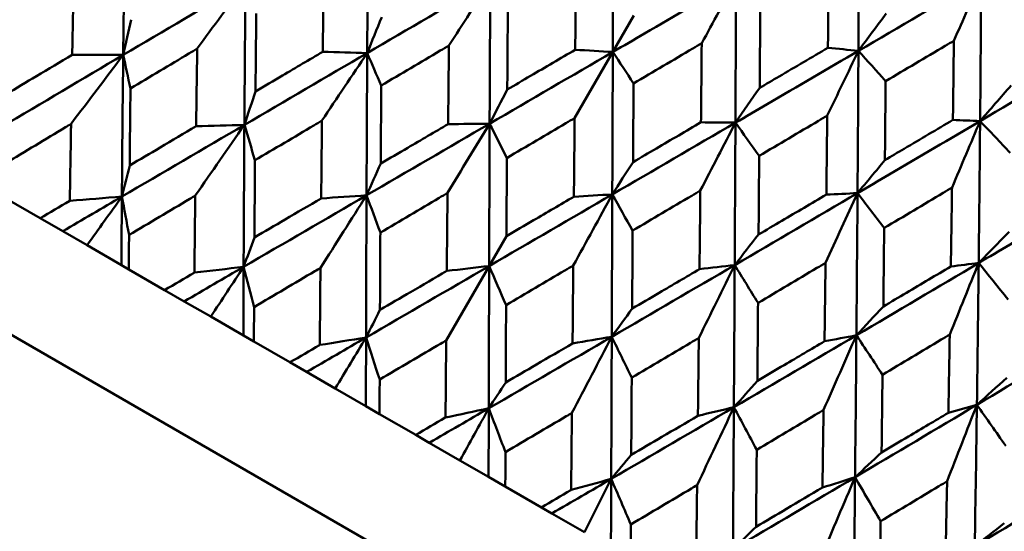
# Model space of a CAD drawing. Header units: millimetres. Extents: x 188 to 1913, y 148 to 2839.
# Tile 196 of 211: x 784.12 to 792.64, y 537.47 to 541.9. Entities that reach past the tile are written whole.
import ezdxf

# ---------------------------------------------------------------- set-up
doc = ezdxf.new("R2010")
doc.units = ezdxf.units.MM
doc.header["$LTSCALE"] = 10
doc.layers.add('Widoczne (ISO)', color=7, linetype='Continuous', lineweight=50)

msp = doc.modelspace()

# ---------------------------------------------------------------- linework, layer by layer
at = {"layer": 'Widoczne (ISO)'}
for p, q in [((802.4749, 528.5267), (771.298, 546.5267)), ((789.4314, 541.9347), (789.2485, 541.6179)), ((788.9179, 541.0451), (789.2485, 541.6179)), ((783.9877, 540.355), (784.2945, 540.1779)), ((784.4897, 540.0652), (784.2945, 540.1779)), ((784.6995, 539.944), (784.4897, 540.0652)), ((788.328, 540.0235), (788.1782, 539.7641)), ((784.9967, 539.7725), (784.6995, 539.944)), ((785.0608, 539.7355), (784.9967, 539.7725)), ((787.8066, 539.1205), (788.1782, 539.7641)), ((785.0608, 539.7355), (785.3707, 539.5566)), ((785.5408, 539.4583), (785.3707, 539.5566)), ((785.7701, 539.326), (785.5408, 539.4583)), ((786.0518, 539.1633), (785.7701, 539.326)), ((786.1431, 539.1106), (786.0518, 539.1633)), ((786.1431, 539.1106), (786.4548, 538.9306)), ((786.5992, 538.8473), (786.4548, 538.9306)), ((786.847, 538.7042), (786.5992, 538.8473)), ((787.1122, 538.5511), (786.847, 538.7042)), ((787.2303, 538.4829), (787.1122, 538.5511)), ((787.2303, 538.4829), (787.5427, 538.3026)), ((787.6607, 538.2344), (787.5427, 538.3026)), ((787.926, 538.0812), (787.6607, 538.2344)), ((788.1737, 537.9382), (787.926, 538.0812)), ((788.3181, 537.8548), (788.1737, 537.9382)), ((788.3181, 537.8548), (788.6299, 537.6749)), ((788.7212, 537.6222), (788.6299, 537.6749)), ((789.0029, 537.4595), (788.7212, 537.6222))]:
    msp.add_line(p, q, dxfattribs=at)
msp.add_circle((805.9027, 570.4637), 50, dxfattribs=at)
for points in [[(785.0281, 542.8181), (785.0222, 542.4097), (785.017, 542.0009), (785.0124, 541.5919)], [(787.1315, 542.8401), (787.1285, 542.4298), (787.1258, 542.0192), (787.1234, 541.6084)], [(791.3795, 542.8598), (791.3777, 542.4489), (791.3757, 542.0382), (791.3734, 541.6276)], [(786.0706, 542.2163), (785.7175, 542.0083), (785.3647, 541.8001), (785.0124, 541.5919)], [(785.6526, 541.647), (785.7921, 541.8373), (785.9314, 542.0271), (786.0706, 542.2163)], [(786.0706, 542.2163), (786.0668, 541.8067), (786.0635, 541.3967), (786.0607, 540.9866)], [(788.1879, 542.2302), (787.833, 542.0231), (787.4781, 541.8158), (787.1234, 541.6084)], [(787.8303, 541.673), (787.9497, 541.8593), (788.069, 542.045), (788.1879, 542.2302)], [(788.1879, 542.2302), (788.186, 541.8193), (788.1842, 541.4082), (788.1825, 540.9969)], [(790.0174, 541.6932), (790.1167, 541.8756), (790.2157, 542.0575), (790.3145, 542.239)], [(792.4357, 542.25), (792.0818, 542.0424), (791.7277, 541.8349), (791.3734, 541.6276)], [(792.199, 541.715), (792.2782, 541.8937), (792.3571, 542.0721), (792.4357, 542.25)], [(792.4357, 542.25), (792.4329, 541.8397), (792.4297, 541.4296), (792.426, 541.0199)], [(785.0824, 541.8973), (785.059, 541.7954), (785.0357, 541.6936), (785.0124, 541.5919)], [(787.2494, 541.9195), (787.2073, 541.8157), (787.1653, 541.712), (787.1234, 541.6084)], [(791.6138, 541.9504), (791.5336, 541.8426), (791.4534, 541.735), (791.3734, 541.6276)], [(787.1234, 541.6084), (786.9953, 541.612), (786.8671, 541.6156), (786.7389, 541.6193)], [(789.2485, 541.6179), (789.1401, 541.6242), (789.0317, 541.6306), (788.9232, 541.6369)], [(791.1033, 541.0662), (791.1937, 541.2538), (791.2837, 541.4409), (791.3734, 541.6276)], [(791.3734, 541.6276), (791.2854, 541.6363), (791.1974, 541.6449), (791.1093, 541.6536)], [(791.3734, 541.6276), (791.4518, 541.5402), (791.5303, 541.4527), (791.6087, 541.3653)], [(793.4836, 541.645), (793.1315, 541.4364), (792.7789, 541.228), (792.426, 541.0199)], [(785.0124, 541.5919), (784.6605, 541.3838), (784.309, 541.1756), (783.9581, 540.9673)], [(784.5611, 540.9943), (784.7117, 541.1941), (784.8622, 541.3933), (785.0124, 541.5919)], [(785.0124, 541.5919), (784.8654, 541.5922), (784.7184, 541.5926), (784.5713, 541.593)], [(785.0124, 541.5919), (785.0079, 541.1832), (785.004, 540.7743), (785.0008, 540.3653)], [(785.0124, 541.5919), (785.0333, 541.4953), (785.0542, 541.3987), (785.0752, 541.3021)], [(787.1234, 541.6084), (786.769, 541.4012), (786.4147, 541.1939), (786.0607, 540.9866)], [(786.7321, 541.0237), (786.8628, 541.2192), (786.9932, 541.4141), (787.1234, 541.6084)], [(787.1234, 541.6084), (787.1211, 541.198), (787.119, 540.7873), (787.1174, 540.3766)], [(787.1234, 541.6084), (787.1639, 541.5147), (787.2044, 541.4209), (787.2449, 541.3271)], [(789.2485, 541.6179), (788.8933, 541.4109), (788.5379, 541.2039), (788.1825, 540.9969)], [(789.2485, 541.6179), (789.2469, 541.2068), (789.2453, 540.7955), (789.2438, 540.3842)], [(789.2485, 541.6179), (789.3082, 541.5272), (789.368, 541.4364), (789.4277, 541.3456)], [(788.3353, 541.2926), (788.2843, 541.1939), (788.2334, 541.0953), (788.1825, 540.9969)], [(790.519, 541.3068), (790.449, 541.2062), (790.379, 541.1058), (790.3091, 541.0056)], [(792.6934, 541.3271), (792.6042, 541.2245), (792.5151, 541.1221), (792.426, 541.0199)], [(786.1571, 541.2768), (786.1249, 541.18), (786.0928, 541.0832), (786.0607, 540.9866)], [(792.426, 541.0199), (792.3476, 541.023), (792.2692, 541.0261), (792.1907, 541.0293)], [(786.0607, 540.9866), (785.7071, 540.7795), (785.3538, 540.5724), (785.0008, 540.3653)], [(785.6358, 540.3738), (785.7777, 540.5787), (785.9193, 540.783), (786.0607, 540.9866)], [(786.0607, 540.9866), (785.9217, 540.9824), (785.7826, 540.9782), (785.6434, 540.974)], [(786.0607, 540.9866), (786.058, 540.5769), (786.0557, 540.1671), (786.054, 539.7572)], [(786.0607, 540.9866), (786.0912, 540.8845), (786.1218, 540.7824), (786.1523, 540.6802)], [(788.1825, 540.9969), (787.8275, 540.7901), (787.4724, 540.5833), (787.1174, 540.3766)], [(787.8181, 540.3967), (787.9399, 540.5973), (788.0613, 540.7974), (788.1825, 540.9969)], [(788.1825, 540.9969), (788.063, 540.9956), (787.9433, 540.9943), (787.8237, 540.9929)], [(788.1825, 540.9969), (788.1809, 540.586), (788.1795, 540.175), (788.1782, 539.7641)], [(788.1825, 540.9969), (788.2322, 540.8979), (788.282, 540.7987), (788.3317, 540.6996)], [(790.3091, 541.0056), (789.9543, 540.7984), (789.5991, 540.5913), (789.2438, 540.3842)], [(790.0054, 540.4172), (790.107, 540.6138), (790.2082, 540.8099), (790.3091, 541.0056)], [(790.3091, 541.0056), (790.2098, 541.0066), (790.1105, 541.0077), (790.0111, 541.0088)], [(790.3091, 541.0056), (790.3072, 540.5946), (790.3051, 540.1836), (790.3029, 539.7727)], [(790.3091, 541.0056), (790.3776, 540.9098), (790.4461, 540.8139), (790.5146, 540.7181)], [(792.1829, 540.4429), (792.2643, 540.6356), (792.3453, 540.828), (792.426, 541.0199)], [(792.426, 541.0199), (792.5127, 540.9277), (792.5994, 540.8355), (792.6862, 540.7432)], [(785.0683, 540.6348), (785.0457, 540.5449), (785.0232, 540.455), (785.0008, 540.3653)], [(787.2404, 540.6514), (787.1993, 540.5596), (787.1583, 540.468), (787.1174, 540.3766)], [(789.4234, 540.6643), (789.3634, 540.5708), (789.3036, 540.4775), (789.2438, 540.3842)], [(791.6023, 540.6814), (791.5233, 540.586), (791.4444, 540.4907), (791.3655, 540.3956)], [(785.0008, 540.3653), (784.8304, 540.2652), (784.66, 540.1652), (784.4897, 540.0652)], [(785.0008, 540.3653), (784.8509, 540.3533), (784.7009, 540.3413), (784.5508, 540.3293)], [(784.6995, 539.944), (784.8, 540.0847), (784.9005, 540.2251), (785.0008, 540.3653)], [(785.0008, 540.3653), (784.9993, 540.1677), (784.9979, 539.9701), (784.9967, 539.7725)], [(785.0008, 540.3653), (785.0215, 540.2548), (785.0422, 540.1442), (785.063, 540.0336)], [(787.1174, 540.3766), (786.7628, 540.17), (786.4083, 539.9636), (786.054, 539.7572)], [(786.7191, 539.7484), (786.8521, 539.9583), (786.9849, 540.1678), (787.1174, 540.3766)], [(787.1174, 540.3766), (786.9867, 540.3676), (786.8559, 540.3586), (786.725, 540.3496)], [(787.1174, 540.3766), (787.1157, 539.9663), (787.1144, 539.5559), (787.1134, 539.1455)], [(787.1174, 540.3766), (787.1572, 540.2691), (787.1971, 540.1615), (787.237, 540.054)], [(789.2438, 540.3842), (788.8887, 540.1774), (788.5335, 539.9707), (788.1782, 539.7641)], [(788.9062, 539.7685), (789.019, 539.9743), (789.1316, 540.1795), (789.2438, 540.3842)], [(789.2438, 540.3842), (789.1331, 540.3777), (789.0224, 540.3713), (788.9117, 540.3648)], [(789.2438, 540.3842), (789.2422, 539.9733), (789.2406, 539.5624), (789.2391, 539.1516)], [(789.2438, 540.3842), (789.3024, 540.28), (789.361, 540.1757), (789.4197, 540.0715)], [(791.3655, 540.3956), (791.0117, 540.1878), (790.6575, 539.9802), (790.3029, 539.7727)], [(791.0887, 539.7918), (791.1813, 539.9935), (791.2736, 540.1948), (791.3655, 540.3956)], [(791.3655, 540.3956), (791.2756, 540.3913), (791.1857, 540.3869), (791.0958, 540.3826)], [(791.3655, 540.3956), (791.3626, 539.9853), (791.3593, 539.575), (791.3558, 539.1649)], [(791.3655, 540.3956), (791.4424, 540.295), (791.5194, 540.1943), (791.5963, 540.0936)], [(786.1478, 540.0116), (786.1165, 539.9267), (786.0852, 539.8419), (786.054, 539.7572)], [(790.5094, 540.0374), (790.4405, 539.949), (790.3716, 539.8608), (790.3029, 539.7727)], [(792.677, 540.0609), (792.5891, 539.9706), (792.5013, 539.8805), (792.4136, 539.7906)], [(786.054, 539.7572), (785.8829, 539.6576), (785.7118, 539.5579), (785.5408, 539.4583)], [(786.054, 539.7572), (785.9121, 539.7406), (785.7702, 539.7239), (785.6281, 539.7073)], [(785.7701, 539.326), (785.8648, 539.47), (785.9595, 539.6137), (786.054, 539.7572)], [(786.054, 539.7572), (786.0531, 539.5592), (786.0524, 539.3613), (786.0518, 539.1633)], [(786.054, 539.7572), (786.0841, 539.6413), (786.1143, 539.5253), (786.1445, 539.4092)], [(788.1782, 539.7641), (787.8233, 539.5577), (787.4684, 539.3515), (787.1134, 539.1455)], [(788.1782, 539.7641), (788.0562, 539.7501), (787.9341, 539.736), (787.812, 539.722)], [(788.1782, 539.7641), (788.177, 539.3535), (788.1759, 538.943), (788.175, 538.5327)], [(788.1782, 539.7641), (788.2271, 539.6514), (788.276, 539.5386), (788.3249, 539.4258)], [(790.3029, 539.7727), (789.9486, 539.5655), (789.594, 539.3584), (789.2391, 539.1516)], [(789.9921, 539.1415), (790.0961, 539.3524), (790.1997, 539.5628), (790.3029, 539.7727)], [(790.3029, 539.7727), (790.2015, 539.7609), (790.1, 539.7491), (789.9985, 539.7373)], [(790.3029, 539.7727), (790.3007, 539.3622), (790.2983, 538.9518), (790.2957, 538.5415)], [(790.3029, 539.7727), (790.3701, 539.6636), (790.4373, 539.5544), (790.5046, 539.4451)], [(792.4136, 539.7906), (792.0615, 539.5817), (791.7089, 539.3732), (791.3558, 539.1649)], [(792.1634, 539.1713), (792.2472, 539.3781), (792.3306, 539.5846), (792.4136, 539.7906)], [(792.4136, 539.7906), (792.3333, 539.7806), (792.2531, 539.7707), (792.1728, 539.7607)], [(792.4136, 539.7906), (792.4089, 539.3812), (792.4038, 538.972), (792.3982, 538.563)], [(792.4136, 539.7906), (792.4985, 539.6853), (792.5835, 539.5799), (792.6684, 539.4746)], [(791.5889, 539.4141), (791.5111, 539.3309), (791.4334, 539.2478), (791.3558, 539.1649)], [(787.2337, 539.3846), (787.1936, 539.3048), (787.1535, 539.2251), (787.1134, 539.1455)], [(789.4155, 539.3955), (789.3567, 539.3141), (789.2978, 539.2328), (789.2391, 539.1516)], [(789.2391, 539.1516), (788.8846, 538.945), (788.5298, 538.7387), (788.175, 538.5327)], [(788.8942, 538.4926), (789.0095, 538.7128), (789.1245, 538.9325), (789.2391, 539.1516)], [(789.2391, 539.1516), (789.1261, 539.1324), (789.013, 539.1131), (788.8999, 539.0939)], [(789.2391, 539.1516), (789.2375, 538.7412), (789.236, 538.331), (789.2344, 537.921)], [(789.2391, 539.1516), (789.2966, 539.0339), (789.3543, 538.9161), (789.4119, 538.7983)], [(791.3558, 539.1649), (791.0029, 538.9568), (790.6495, 538.749), (790.2957, 538.5415)], [(791.0717, 538.5183), (791.1668, 538.7343), (791.2615, 538.9498), (791.3558, 539.1649)], [(791.3558, 539.1649), (791.2639, 539.1476), (791.1719, 539.1302), (791.0799, 539.1129)], [(791.3558, 539.1649), (791.3522, 538.7551), (791.3483, 538.3455), (791.344, 537.9363)], [(791.3558, 539.1649), (791.4311, 539.051), (791.5065, 538.937), (791.582, 538.8231)], [(793.4491, 539.1927), (793.0996, 538.9824), (792.7492, 538.7725), (792.3982, 538.563)], [(787.1134, 539.1455), (786.942, 539.0461), (786.7706, 538.9466), (786.5992, 538.8473)], [(787.1134, 539.1455), (786.98, 539.124), (786.8465, 539.1025), (786.7129, 539.081)], [(786.847, 538.7042), (786.9359, 538.8516), (787.0247, 538.9987), (787.1134, 539.1455)], [(787.1134, 539.1455), (787.113, 538.9474), (787.1126, 538.7492), (787.1122, 538.5511)], [(787.1134, 539.1455), (787.1527, 539.0243), (787.192, 538.903), (787.2313, 538.7817)], [(788.3218, 538.7564), (788.2728, 538.6817), (788.2239, 538.6071), (788.175, 538.5327)], [(790.4988, 538.7701), (790.4311, 538.6938), (790.3634, 538.6176), (790.2957, 538.5415)], [(792.6577, 538.797), (792.5711, 538.7189), (792.4846, 538.6409), (792.3982, 538.563)], [(792.3982, 538.563), (792.0474, 538.3537), (791.696, 538.1448), (791.344, 537.9363)], [(792.1405, 537.9012), (792.2269, 538.1222), (792.3128, 538.3429), (792.3982, 538.563)], [(792.3982, 538.563), (792.316, 538.5401), (792.2339, 538.5171), (792.1516, 538.4942)], [(792.3982, 538.563), (792.3926, 538.1544), (792.3865, 537.7462), (792.3798, 537.3383)], [(792.3982, 538.563), (792.4813, 538.4446), (792.5645, 538.3262), (792.6477, 538.2078)], [(788.175, 538.5327), (788.0036, 538.4332), (787.8322, 538.3337), (787.6607, 538.2344)], [(788.175, 538.5327), (788.0504, 538.506), (787.9257, 538.4794), (787.8009, 538.4528)], [(787.926, 538.0812), (788.0092, 538.232), (788.0921, 538.3824), (788.175, 538.5327)], [(788.175, 538.5327), (788.1745, 538.3345), (788.1741, 538.1363), (788.1737, 537.9382)], [(788.175, 538.5327), (788.223, 538.4064), (788.2712, 538.28), (788.3193, 538.1535)], [(790.2957, 538.5415), (789.9423, 538.3343), (789.5885, 538.1274), (789.2344, 537.921)], [(789.9775, 537.8671), (790.084, 538.0924), (790.1901, 538.3172), (790.2957, 538.5415)], [(790.2957, 538.5415), (790.1921, 538.5169), (790.0884, 538.4923), (789.9846, 538.4677)], [(790.2957, 538.5415), (790.2932, 538.1317), (790.2905, 537.7222), (790.2876, 537.3129)], [(790.2957, 538.5415), (790.3616, 538.419), (790.4276, 538.2964), (790.4935, 538.1738)], [(789.4078, 538.1294), (789.35, 538.0598), (789.2922, 537.9904), (789.2344, 537.921)], [(791.5735, 538.1496), (791.497, 538.0784), (791.4205, 538.0073), (791.344, 537.9363)], [(793.4261, 537.9696), (793.0781, 537.7586), (792.7294, 537.5482), (792.3798, 537.3383)], [(789.2344, 537.921), (789.0634, 537.8213), (788.8923, 537.7217), (788.7212, 537.6222)], [(789.2344, 537.921), (789.1189, 537.8891), (789.0034, 537.8572), (788.8878, 537.8253)], [(789.0029, 537.4595), (789.0803, 537.6136), (789.1574, 537.7674), (789.2344, 537.921)], [(789.2344, 537.921), (789.2337, 537.723), (789.2329, 537.525), (789.2321, 537.3271)], [(789.2344, 537.921), (789.2909, 537.7898), (789.3475, 537.6585), (789.4041, 537.5272)], [(791.344, 537.9363), (790.9924, 537.728), (790.6402, 537.5202), (790.2876, 537.3129)], [(791.0522, 537.2466), (791.1499, 537.477), (791.2472, 537.7069), (791.344, 537.9363)], [(791.344, 537.9363), (791.25, 537.9061), (791.1559, 537.8759), (791.0617, 537.8458)], [(791.344, 537.9363), (791.3398, 537.5275), (791.3352, 537.119), (791.3303, 536.7109)], [(791.344, 537.9363), (791.4179, 537.8092), (791.4917, 537.682), (791.5656, 537.5549)], [(792.6354, 537.5366), (792.5502, 537.4703), (792.465, 537.4042), (792.3798, 537.3383)], [(790.4873, 537.5061), (790.4207, 537.4417), (790.3541, 537.3773), (790.2876, 537.3129)]]:
    msp.add_open_spline(points, degree=3, dxfattribs=at)
for points, knots in [([(789.2535, 542.8516), (789.2522, 542.5463), (789.251, 542.241), (789.2494, 541.8298), (789.2489, 541.7239), (789.2485, 541.6179)], [0.3692784, 0.3692784, 0.3692784, 0.3692784, 0.4608442, 0.4608442, 0.492629, 0.492629, 0.492629, 0.492629]), ([(788.9232, 541.6369), (788.925, 541.8357), (788.9267, 542.0344), (788.9288, 542.2626), (788.929, 542.292), (788.9293, 542.3214)], [0.02053386, 0.02053386, 0.02053386, 0.02053386, 0.08016461, 0.08016461, 0.08898694, 0.08898694, 0.08898694, 0.08898694]), ([(791.1093, 541.6536), (791.1113, 541.8534), (791.1132, 542.0533), (791.1153, 542.2823), (791.1155, 542.3113), (791.1158, 542.3404)], [0.01556037, 0.01556037, 0.01556037, 0.01556037, 0.07555527, 0.07555527, 0.08428623, 0.08428623, 0.08428623, 0.08428623]), ([(784.5713, 541.593), (784.5748, 541.789), (784.5784, 541.985), (784.5827, 542.2086), (784.5833, 542.2363), (784.5838, 542.264)], [0.02983351, 0.02983351, 0.02983351, 0.02983351, 0.0889495, 0.0889495, 0.09731113, 0.09731113, 0.09731113, 0.09731113]), ([(786.7389, 541.6193), (786.7412, 541.8168), (786.7435, 542.0142), (786.7463, 542.2406), (786.7467, 542.2695), (786.747, 542.2985)], [0.02530969, 0.02530969, 0.02530969, 0.02530969, 0.08465152, 0.08465152, 0.09334823, 0.09334823, 0.09334823, 0.09334823]), ([(790.3145, 542.239), (790.0507, 542.0853), (789.7869, 541.9316), (789.4316, 541.7246), (789.3401, 541.6712), (789.2485, 541.6179)], [0.3692784, 0.3692784, 0.3692784, 0.3692784, 0.4608442, 0.4608442, 0.492629, 0.492629, 0.492629, 0.492629]), ([(790.3145, 542.239), (790.3132, 541.9337), (790.3119, 541.6284), (790.3101, 541.2174), (790.3096, 541.1115), (790.3091, 541.0056)], [0.3692784, 0.3692784, 0.3692784, 0.3692784, 0.4608442, 0.4608442, 0.492629, 0.492629, 0.492629, 0.492629]), ([(788.3397, 541.9738), (788.3387, 541.8246), (788.3377, 541.6754), (788.3363, 541.4483), (788.3358, 541.3704), (788.3353, 541.2926)], [0.01681985, 0.01681985, 0.01681985, 0.01681985, 0.06159108, 0.06159108, 0.08495433, 0.08495433, 0.08495433, 0.08495433]), ([(790.5239, 541.9916), (790.5227, 541.8283), (790.5216, 541.6651), (790.52, 541.4368), (790.5195, 541.3718), (790.519, 541.3068)], [0.01259731, 0.01259731, 0.01259731, 0.01259731, 0.06159863, 0.06159863, 0.08110666, 0.08110666, 0.08110666, 0.08110666]), ([(786.1635, 541.9514), (786.1621, 541.8167), (786.1608, 541.682), (786.1587, 541.4571), (786.1579, 541.3669), (786.1571, 541.2768)], [0.02104899, 0.02104899, 0.02104899, 0.02104899, 0.0615671, 0.0615671, 0.08866561, 0.08866561, 0.08866561, 0.08866561]), ([(792.199, 541.715), (792.1741, 541.7002), (792.1492, 541.6854), (791.9524, 541.5688), (791.7806, 541.4671), (791.6087, 541.3653)], [0.06686277, 0.06686277, 0.06686277, 0.06686277, 0.07557848, 0.07557848, 0.13558897, 0.13558897, 0.13558897, 0.13558897]), ([(792.1907, 541.0293), (792.1933, 541.2288), (792.1957, 541.4283), (792.1984, 541.6569), (792.1987, 541.686), (792.199, 541.715)], [0.01556037, 0.01556037, 0.01556037, 0.01556037, 0.07555527, 0.07555527, 0.08428623, 0.08428623, 0.08428623, 0.08428623]), ([(785.6526, 541.647), (785.6288, 541.6328), (785.6051, 541.6186), (785.4125, 541.5037), (785.2438, 541.4029), (785.0752, 541.3021)], [0.0806421, 0.0806421, 0.0806421, 0.0806421, 0.08897282, 0.08897282, 0.14811965, 0.14811965, 0.14811965, 0.14811965]), ([(785.6434, 540.974), (785.646, 541.1706), (785.6486, 541.3671), (785.6518, 541.5914), (785.6522, 541.6192), (785.6526, 541.647)], [0.02983351, 0.02983351, 0.02983351, 0.02983351, 0.0889495, 0.0889495, 0.09731113, 0.09731113, 0.09731113, 0.09731113]), ([(786.1571, 541.2768), (786.2348, 541.3225), (786.3125, 541.3683), (786.5064, 541.4824), (786.6226, 541.5508), (786.7389, 541.6193)], [0.03448054, 0.03448054, 0.03448054, 0.03448054, 0.06157222, 0.06157222, 0.10209717, 0.10209717, 0.10209717, 0.10209717]), ([(787.8303, 541.673), (787.8054, 541.6583), (787.7805, 541.6437), (787.5854, 541.5284), (787.4151, 541.4277), (787.2449, 541.3271)], [0.07597559, 0.07597559, 0.07597559, 0.07597559, 0.08464777, 0.08464777, 0.14401425, 0.14401425, 0.14401425, 0.14401425]), ([(787.8237, 540.9929), (787.8256, 541.1907), (787.8275, 541.3884), (787.8297, 541.6151), (787.83, 541.6441), (787.8303, 541.673)], [0.02530969, 0.02530969, 0.02530969, 0.02530969, 0.08465152, 0.08465152, 0.09334823, 0.09334823, 0.09334823, 0.09334823]), ([(788.3353, 541.2926), (788.4025, 541.3319), (788.4696, 541.3713), (788.6656, 541.486), (788.7944, 541.5615), (788.9232, 541.6369)], [0.03825175, 0.03825175, 0.03825175, 0.03825175, 0.06160817, 0.06160817, 0.10638617, 0.10638617, 0.10638617, 0.10638617]), ([(790.0174, 541.6932), (789.9921, 541.6783), (789.9668, 541.6634), (789.7703, 541.5475), (789.599, 541.4466), (789.4277, 541.3456)], [0.07138254, 0.07138254, 0.07138254, 0.07138254, 0.08018544, 0.08018544, 0.13983561, 0.13983561, 0.13983561, 0.13983561]), ([(790.0111, 541.0088), (790.013, 541.2075), (790.0148, 541.4062), (790.0169, 541.6344), (790.0171, 541.6638), (790.0174, 541.6932)], [0.02053386, 0.02053386, 0.02053386, 0.02053386, 0.08016461, 0.08016461, 0.08898694, 0.08898694, 0.08898694, 0.08898694]), ([(791.3734, 541.6276), (791.1101, 541.4736), (790.8468, 541.3196), (790.492, 541.1124), (790.4006, 541.059), (790.3091, 541.0056)], [0.3692784, 0.3692784, 0.3692784, 0.3692784, 0.4608442, 0.4608442, 0.492629, 0.492629, 0.492629, 0.492629]), ([(790.519, 541.3068), (790.575, 541.3397), (790.6311, 541.3726), (790.8279, 541.4882), (790.9686, 541.5709), (791.1093, 541.6536)], [0.04208868, 0.04208868, 0.04208868, 0.04208868, 0.06158988, 0.06158988, 0.11059803, 0.11059803, 0.11059803, 0.11059803]), ([(791.3734, 541.6276), (791.3717, 541.3226), (791.3698, 541.0177), (791.367, 540.6072), (791.3663, 540.5014), (791.3655, 540.3956)], [0.3692784, 0.3692784, 0.3692784, 0.3692784, 0.4608442, 0.4608442, 0.492629, 0.492629, 0.492629, 0.492629]), ([(783.9994, 541.2519), (784.0868, 541.3041), (784.1743, 541.3563), (784.3649, 541.47), (784.4681, 541.5315), (784.5713, 541.593)], [0.03078053, 0.03078053, 0.03078053, 0.03078053, 0.06149921, 0.06149921, 0.09773041, 0.09773041, 0.09773041, 0.09773041]), ([(791.6087, 541.3653), (791.6073, 541.2022), (791.6057, 541.0391), (791.6036, 540.8112), (791.6029, 540.7463), (791.6023, 540.6814)], [0.01259731, 0.01259731, 0.01259731, 0.01259731, 0.06159863, 0.06159863, 0.08110666, 0.08110666, 0.08110666, 0.08110666]), ([(785.0752, 541.3021), (785.0739, 541.1818), (785.0726, 541.0614), (785.0703, 540.839), (785.0692, 540.7369), (785.0683, 540.6348)], [0.02528165, 0.02528165, 0.02528165, 0.02528165, 0.06150593, 0.06150593, 0.09223152, 0.09223152, 0.09223152, 0.09223152]), ([(787.2449, 541.3271), (787.2439, 541.1921), (787.243, 541.0572), (787.2415, 540.8319), (787.241, 540.7416), (787.2404, 540.6514)], [0.02104899, 0.02104899, 0.02104899, 0.02104899, 0.0615671, 0.0615671, 0.08866561, 0.08866561, 0.08866561, 0.08866561]), ([(789.4277, 541.3456), (789.4267, 541.1964), (789.4258, 541.0472), (789.4244, 540.8201), (789.4239, 540.7422), (789.4234, 540.6643)], [0.01681985, 0.01681985, 0.01681985, 0.01681985, 0.06159108, 0.06159108, 0.08495433, 0.08495433, 0.08495433, 0.08495433]), ([(786.7321, 541.0237), (786.7083, 541.0096), (786.6844, 540.9954), (786.4911, 540.881), (786.3217, 540.7806), (786.1523, 540.6802)], [0.0806421, 0.0806421, 0.0806421, 0.0806421, 0.08897282, 0.08897282, 0.14811965, 0.14811965, 0.14811965, 0.14811965]), ([(786.725, 540.3496), (786.727, 540.5465), (786.7291, 540.7433), (786.7315, 540.968), (786.7318, 540.9959), (786.7321, 541.0237)], [0.02983351, 0.02983351, 0.02983351, 0.02983351, 0.0889495, 0.0889495, 0.09731113, 0.09731113, 0.09731113, 0.09731113]), ([(788.9179, 541.0451), (788.8929, 541.0305), (788.868, 541.0158), (788.6727, 540.9006), (788.5022, 540.8001), (788.3317, 540.6996)], [0.07597559, 0.07597559, 0.07597559, 0.07597559, 0.08464777, 0.08464777, 0.14401425, 0.14401425, 0.14401425, 0.14401425]), ([(788.9117, 540.3648), (788.9135, 540.5626), (788.9153, 540.7604), (788.9173, 540.9872), (788.9176, 541.0161), (788.9179, 541.0451)], [0.02530969, 0.02530969, 0.02530969, 0.02530969, 0.08465152, 0.08465152, 0.09334823, 0.09334823, 0.09334823, 0.09334823]), ([(791.1033, 541.0662), (791.0781, 541.0513), (791.0529, 541.0363), (790.8567, 540.9203), (790.6857, 540.8192), (790.5146, 540.7181)], [0.07138254, 0.07138254, 0.07138254, 0.07138254, 0.08018544, 0.08018544, 0.13983561, 0.13983561, 0.13983561, 0.13983561]), ([(791.0958, 540.3826), (791.0981, 540.581), (791.1003, 540.7795), (791.1027, 541.0074), (791.103, 541.0368), (791.1033, 541.0662)], [0.02053386, 0.02053386, 0.02053386, 0.02053386, 0.08016461, 0.08016461, 0.08898694, 0.08898694, 0.08898694, 0.08898694]), ([(791.6023, 540.6814), (791.6581, 540.7144), (791.714, 540.7474), (791.9102, 540.8633), (792.0505, 540.9463), (792.1907, 541.0293)], [0.04208868, 0.04208868, 0.04208868, 0.04208868, 0.06158988, 0.06158988, 0.11059803, 0.11059803, 0.11059803, 0.11059803]), ([(784.5611, 540.9943), (784.5452, 540.9847), (784.5292, 540.9752), (784.3392, 540.8612), (784.1652, 540.7568), (783.9913, 540.6523)], [0.0853813, 0.0853813, 0.0853813, 0.0853813, 0.09097809, 0.09097809, 0.15214536, 0.15214536, 0.15214536, 0.15214536]), ([(784.5508, 540.3293), (784.5538, 540.5323), (784.5569, 540.7353), (784.5605, 540.9569), (784.5608, 540.9756), (784.5611, 540.9943)], [0.0297954, 0.0297954, 0.0297954, 0.0297954, 0.09092493, 0.09092493, 0.09655955, 0.09655955, 0.09655955, 0.09655955]), ([(785.0683, 540.6348), (785.1562, 540.6867), (785.2441, 540.7386), (785.4358, 540.8517), (785.5396, 540.9129), (785.6434, 540.974)], [0.03078053, 0.03078053, 0.03078053, 0.03078053, 0.06149921, 0.06149921, 0.09773041, 0.09773041, 0.09773041, 0.09773041]), ([(787.2404, 540.6514), (787.3183, 540.697), (787.3962, 540.7426), (787.5906, 540.8564), (787.7072, 540.9247), (787.8237, 540.9929)], [0.03448054, 0.03448054, 0.03448054, 0.03448054, 0.06157222, 0.06157222, 0.10209717, 0.10209717, 0.10209717, 0.10209717]), ([(789.4234, 540.6643), (789.4906, 540.7037), (789.5577, 540.743), (789.7537, 540.8578), (789.8824, 540.9333), (790.0111, 541.0088)], [0.03825175, 0.03825175, 0.03825175, 0.03825175, 0.06160817, 0.06160817, 0.10638617, 0.10638617, 0.10638617, 0.10638617]), ([(792.426, 541.0199), (792.1638, 540.8652), (791.9015, 540.7107), (791.5479, 540.5028), (791.4567, 540.4492), (791.3655, 540.3956)], [0.3692784, 0.3692784, 0.3692784, 0.3692784, 0.4608442, 0.4608442, 0.492629, 0.492629, 0.492629, 0.492629]), ([(792.426, 541.0199), (792.4233, 540.7154), (792.4203, 540.4112), (792.4159, 540.0016), (792.4147, 539.8961), (792.4136, 539.7906)], [0.3692784, 0.3692784, 0.3692784, 0.3692784, 0.4608442, 0.4608442, 0.492629, 0.492629, 0.492629, 0.492629]), ([(788.3317, 540.6996), (788.331, 540.5645), (788.3302, 540.4295), (788.3289, 540.2041), (788.3285, 540.1138), (788.328, 540.0235)], [0.02104899, 0.02104899, 0.02104899, 0.02104899, 0.0615671, 0.0615671, 0.08866561, 0.08866561, 0.08866561, 0.08866561]), ([(790.5146, 540.7181), (790.5135, 540.569), (790.5124, 540.4198), (790.5106, 540.193), (790.51, 540.1152), (790.5094, 540.0374)], [0.01681985, 0.01681985, 0.01681985, 0.01681985, 0.06159108, 0.06159108, 0.08495433, 0.08495433, 0.08495433, 0.08495433]), ([(786.1523, 540.6802), (786.1514, 540.5596), (786.1506, 540.4391), (786.1491, 540.2162), (786.1484, 540.1139), (786.1478, 540.0116)], [0.02528165, 0.02528165, 0.02528165, 0.02528165, 0.06150593, 0.06150593, 0.09223152, 0.09223152, 0.09223152, 0.09223152]), ([(792.1829, 540.4429), (792.1577, 540.4279), (792.1326, 540.413), (791.9372, 540.2965), (791.7668, 540.195), (791.5963, 540.0936)], [0.07138254, 0.07138254, 0.07138254, 0.07138254, 0.08018544, 0.08018544, 0.13983561, 0.13983561, 0.13983561, 0.13983561]), ([(792.1728, 539.7607), (792.1759, 539.9587), (792.1788, 540.1568), (792.182, 540.3843), (792.1825, 540.4136), (792.1829, 540.4429)], [0.02053386, 0.02053386, 0.02053386, 0.02053386, 0.08016461, 0.08016461, 0.08898694, 0.08898694, 0.08898694, 0.08898694]), ([(785.6358, 540.3738), (785.6198, 540.3643), (785.6038, 540.3548), (785.4128, 540.2414), (785.2379, 540.1375), (785.063, 540.0336)], [0.0853813, 0.0853813, 0.0853813, 0.0853813, 0.09097809, 0.09097809, 0.15214536, 0.15214536, 0.15214536, 0.15214536]), ([(785.6281, 539.7073), (785.6304, 539.9108), (785.6327, 540.1142), (785.6354, 540.3363), (785.6356, 540.355), (785.6358, 540.3738)], [0.0297954, 0.0297954, 0.0297954, 0.0297954, 0.09092493, 0.09092493, 0.09655955, 0.09655955, 0.09655955, 0.09655955]), ([(786.1478, 540.0116), (786.2361, 540.0633), (786.3243, 540.1149), (786.5167, 540.2276), (786.6209, 540.2886), (786.725, 540.3496)], [0.03078053, 0.03078053, 0.03078053, 0.03078053, 0.06149921, 0.06149921, 0.09773041, 0.09773041, 0.09773041, 0.09773041]), ([(787.8181, 540.3967), (787.7942, 540.3826), (787.7703, 540.3685), (787.5765, 540.2543), (787.4068, 540.1541), (787.237, 540.054)], [0.0806421, 0.0806421, 0.0806421, 0.0806421, 0.08897282, 0.08897282, 0.14811965, 0.14811965, 0.14811965, 0.14811965]), ([(787.812, 539.722), (787.8137, 539.9191), (787.8155, 540.1161), (787.8176, 540.341), (787.8178, 540.3689), (787.8181, 540.3967)], [0.02983351, 0.02983351, 0.02983351, 0.02983351, 0.0889495, 0.0889495, 0.09731113, 0.09731113, 0.09731113, 0.09731113]), ([(788.328, 540.0235), (788.406, 540.069), (788.4839, 540.1146), (788.6785, 540.2284), (788.7951, 540.2966), (788.9117, 540.3648)], [0.03448054, 0.03448054, 0.03448054, 0.03448054, 0.06157222, 0.06157222, 0.10209717, 0.10209717, 0.10209717, 0.10209717]), ([(790.0054, 540.4172), (789.9805, 540.4025), (789.9557, 540.3878), (789.7605, 540.2726), (789.5901, 540.172), (789.4197, 540.0715)], [0.07597559, 0.07597559, 0.07597559, 0.07597559, 0.08464777, 0.08464777, 0.14401425, 0.14401425, 0.14401425, 0.14401425]), ([(789.9985, 539.7373), (790.0006, 539.9349), (790.0026, 540.1326), (790.0048, 540.3593), (790.0051, 540.3883), (790.0054, 540.4172)], [0.02530969, 0.02530969, 0.02530969, 0.02530969, 0.08465152, 0.08465152, 0.09334823, 0.09334823, 0.09334823, 0.09334823]), ([(790.5094, 540.0374), (790.5764, 540.0768), (790.6434, 540.1162), (790.8389, 540.2313), (790.9674, 540.3069), (791.0958, 540.3826)], [0.03825175, 0.03825175, 0.03825175, 0.03825175, 0.06160817, 0.06160817, 0.10638617, 0.10638617, 0.10638617, 0.10638617]), ([(793.4683, 540.4181), (793.2076, 540.2626), (792.9467, 540.1072), (792.595, 539.8982), (792.5043, 539.8444), (792.4136, 539.7906)], [0.3692784, 0.3692784, 0.3692784, 0.3692784, 0.4608442, 0.4608442, 0.492629, 0.492629, 0.492629, 0.492629]), ([(784.2945, 540.1779), (784.3794, 540.2281), (784.4643, 540.2782), (784.5497, 540.3287), (784.5502, 540.329), (784.5508, 540.3293)], [0, 0, 0, 0, 0.02969567, 0.02969567, 0.02988021, 0.02988021, 0.02988021, 0.02988021]), ([(791.5963, 540.0936), (791.5947, 539.9447), (791.5931, 539.7959), (791.5906, 539.5694), (791.5898, 539.4917), (791.5889, 539.4141)], [0.01681985, 0.01681985, 0.01681985, 0.01681985, 0.06159108, 0.06159108, 0.08495433, 0.08495433, 0.08495433, 0.08495433]), ([(785.063, 540.0336), (785.063, 540.0329), (785.063, 540.0323), (785.0622, 539.933), (785.0615, 539.8342), (785.0608, 539.7355)], [0.02951568, 0.02951568, 0.02951568, 0.02951568, 0.02969929, 0.02969929, 0.05939589, 0.05939589, 0.05939589, 0.05939589]), ([(787.237, 540.054), (787.2364, 539.9333), (787.2357, 539.8125), (787.2347, 539.5894), (787.2342, 539.487), (787.2337, 539.3846)], [0.02528165, 0.02528165, 0.02528165, 0.02528165, 0.06150593, 0.06150593, 0.09223152, 0.09223152, 0.09223152, 0.09223152]), ([(789.4197, 540.0715), (789.4189, 539.9364), (789.418, 539.8014), (789.4167, 539.5761), (789.4161, 539.4858), (789.4155, 539.3955)], [0.02104899, 0.02104899, 0.02104899, 0.02104899, 0.0615671, 0.0615671, 0.08866561, 0.08866561, 0.08866561, 0.08866561]), ([(786.7191, 539.7484), (786.703, 539.7389), (786.687, 539.7294), (786.4954, 539.6164), (786.3199, 539.5128), (786.1445, 539.4092)], [0.0853813, 0.0853813, 0.0853813, 0.0853813, 0.09097809, 0.09097809, 0.15214536, 0.15214536, 0.15214536, 0.15214536]), ([(786.7129, 539.081), (786.7147, 539.2847), (786.7166, 539.4884), (786.7187, 539.7108), (786.7189, 539.7296), (786.7191, 539.7484)], [0.0297954, 0.0297954, 0.0297954, 0.0297954, 0.09092493, 0.09092493, 0.09655955, 0.09655955, 0.09655955, 0.09655955]), ([(788.9062, 539.7685), (788.8823, 539.7544), (788.8584, 539.7403), (788.6646, 539.6261), (788.4948, 539.5259), (788.3249, 539.4258)], [0.0806421, 0.0806421, 0.0806421, 0.0806421, 0.08897282, 0.08897282, 0.14811965, 0.14811965, 0.14811965, 0.14811965]), ([(788.8999, 539.0939), (788.9018, 539.2909), (788.9036, 539.4879), (788.9057, 539.7128), (788.9059, 539.7406), (788.9062, 539.7685)], [0.02983351, 0.02983351, 0.02983351, 0.02983351, 0.0889495, 0.0889495, 0.09731113, 0.09731113, 0.09731113, 0.09731113]), ([(791.0887, 539.7918), (791.0639, 539.7771), (791.0391, 539.7623), (790.8444, 539.6467), (790.6745, 539.5459), (790.5046, 539.4451)], [0.07597559, 0.07597559, 0.07597559, 0.07597559, 0.08464777, 0.08464777, 0.14401425, 0.14401425, 0.14401425, 0.14401425]), ([(791.0799, 539.1129), (791.0826, 539.3102), (791.0851, 539.5076), (791.088, 539.7339), (791.0883, 539.7629), (791.0887, 539.7918)], [0.02530969, 0.02530969, 0.02530969, 0.02530969, 0.08465152, 0.08465152, 0.09334823, 0.09334823, 0.09334823, 0.09334823]), ([(791.5889, 539.4141), (791.6557, 539.4537), (791.7224, 539.4933), (791.9171, 539.6088), (792.045, 539.6847), (792.1728, 539.7607)], [0.03825175, 0.03825175, 0.03825175, 0.03825175, 0.06160817, 0.06160817, 0.10638617, 0.10638617, 0.10638617, 0.10638617]), ([(785.3707, 539.5566), (785.4559, 539.6065), (785.5412, 539.6564), (785.6271, 539.7067), (785.6276, 539.707), (785.6281, 539.7073)], [0, 0, 0, 0, 0.02969567, 0.02969567, 0.02988021, 0.02988021, 0.02988021, 0.02988021]), ([(787.2337, 539.3846), (787.3222, 539.4362), (787.4106, 539.4878), (787.6034, 539.6002), (787.7077, 539.6611), (787.812, 539.722)], [0.03078053, 0.03078053, 0.03078053, 0.03078053, 0.06149921, 0.06149921, 0.09773041, 0.09773041, 0.09773041, 0.09773041]), ([(789.4155, 539.3955), (789.4934, 539.4412), (789.5713, 539.4868), (789.7657, 539.6007), (789.8821, 539.669), (789.9985, 539.7373)], [0.03448054, 0.03448054, 0.03448054, 0.03448054, 0.06157222, 0.06157222, 0.10209717, 0.10209717, 0.10209717, 0.10209717]), ([(786.1445, 539.4092), (786.1445, 539.4086), (786.1445, 539.408), (786.144, 539.3084), (786.1435, 539.2095), (786.1431, 539.1106)], [0.02951568, 0.02951568, 0.02951568, 0.02951568, 0.02969929, 0.02969929, 0.05939589, 0.05939589, 0.05939589, 0.05939589]), ([(788.3249, 539.4258), (788.3244, 539.3051), (788.3238, 539.1843), (788.3228, 538.9612), (788.3223, 538.8588), (788.3218, 538.7564)], [0.02528165, 0.02528165, 0.02528165, 0.02528165, 0.06150593, 0.06150593, 0.09223152, 0.09223152, 0.09223152, 0.09223152]), ([(790.5046, 539.4451), (790.5034, 539.3103), (790.5023, 539.1754), (790.5004, 538.9504), (790.4996, 538.8603), (790.4988, 538.7701)], [0.02104899, 0.02104899, 0.02104899, 0.02104899, 0.0615671, 0.0615671, 0.08866561, 0.08866561, 0.08866561, 0.08866561]), ([(792.1634, 539.1713), (792.1387, 539.1565), (792.114, 539.1417), (791.9203, 539.0256), (791.7512, 538.9243), (791.582, 538.8231)], [0.07597559, 0.07597559, 0.07597559, 0.07597559, 0.08464777, 0.08464777, 0.14401425, 0.14401425, 0.14401425, 0.14401425]), ([(792.1516, 538.4942), (792.1552, 538.691), (792.1586, 538.8878), (792.1624, 539.1136), (792.1629, 539.1425), (792.1634, 539.1713)], [0.02530969, 0.02530969, 0.02530969, 0.02530969, 0.08465152, 0.08465152, 0.09334823, 0.09334823, 0.09334823, 0.09334823]), ([(786.4548, 538.9306), (786.5403, 538.9804), (786.6258, 539.0302), (786.7119, 539.0804), (786.7124, 539.0807), (786.7129, 539.081)], [0, 0, 0, 0, 0.02969567, 0.02969567, 0.02988021, 0.02988021, 0.02988021, 0.02988021]), ([(787.8066, 539.1205), (787.7906, 539.111), (787.7745, 539.1015), (787.5827, 538.9886), (787.407, 538.8851), (787.2313, 538.7817)], [0.0853813, 0.0853813, 0.0853813, 0.0853813, 0.09097809, 0.09097809, 0.15214536, 0.15214536, 0.15214536, 0.15214536]), ([(787.8009, 538.4528), (787.8026, 538.6566), (787.8044, 538.8604), (787.8063, 539.0829), (787.8065, 539.1017), (787.8066, 539.1205)], [0.0297954, 0.0297954, 0.0297954, 0.0297954, 0.09092493, 0.09092493, 0.09655955, 0.09655955, 0.09655955, 0.09655955]), ([(788.3218, 538.7564), (788.4103, 538.808), (788.4987, 538.8596), (788.6914, 538.9721), (788.7957, 539.033), (788.8999, 539.0939)], [0.03078053, 0.03078053, 0.03078053, 0.03078053, 0.06149921, 0.06149921, 0.09773041, 0.09773041, 0.09773041, 0.09773041]), ([(789.9921, 539.1415), (789.9683, 539.1274), (789.9444, 539.1133), (789.751, 538.9988), (789.5815, 538.8985), (789.4119, 538.7983)], [0.0806421, 0.0806421, 0.0806421, 0.0806421, 0.08897282, 0.08897282, 0.14811965, 0.14811965, 0.14811965, 0.14811965]), ([(789.9846, 538.4677), (789.9868, 538.6644), (789.9891, 538.8612), (789.9915, 539.0859), (789.9918, 539.1137), (789.9921, 539.1415)], [0.02983351, 0.02983351, 0.02983351, 0.02983351, 0.0889495, 0.0889495, 0.09731113, 0.09731113, 0.09731113, 0.09731113]), ([(790.4988, 538.7701), (790.5765, 538.8159), (790.6541, 538.8616), (790.8478, 538.9759), (790.9639, 539.0444), (791.0799, 539.1129)], [0.03448054, 0.03448054, 0.03448054, 0.03448054, 0.06157222, 0.06157222, 0.10209717, 0.10209717, 0.10209717, 0.10209717]), ([(791.582, 538.8231), (791.5803, 538.6885), (791.5787, 538.554), (791.5758, 538.3295), (791.5747, 538.2396), (791.5735, 538.1496)], [0.02104899, 0.02104899, 0.02104899, 0.02104899, 0.0615671, 0.0615671, 0.08866561, 0.08866561, 0.08866561, 0.08866561]), ([(787.2313, 538.7817), (787.2313, 538.7811), (787.2313, 538.7805), (787.231, 538.6809), (787.2306, 538.5819), (787.2303, 538.4829)], [0.02951568, 0.02951568, 0.02951568, 0.02951568, 0.02969929, 0.02969929, 0.05939589, 0.05939589, 0.05939589, 0.05939589]), ([(789.4119, 538.7983), (789.4111, 538.6776), (789.4104, 538.557), (789.409, 538.334), (789.4084, 538.2317), (789.4078, 538.1294)], [0.02528165, 0.02528165, 0.02528165, 0.02528165, 0.06150593, 0.06150593, 0.09223152, 0.09223152, 0.09223152, 0.09223152]), ([(788.8942, 538.4926), (788.8781, 538.4831), (788.8621, 538.4736), (788.6705, 538.3606), (788.4949, 538.257), (788.3193, 538.1535)], [0.0853813, 0.0853813, 0.0853813, 0.0853813, 0.09097809, 0.09097809, 0.15214536, 0.15214536, 0.15214536, 0.15214536]), ([(788.8878, 537.8253), (788.8897, 538.0289), (788.8917, 538.2326), (788.8938, 538.455), (788.894, 538.4738), (788.8942, 538.4926)], [0.0297954, 0.0297954, 0.0297954, 0.0297954, 0.09092493, 0.09092493, 0.09655955, 0.09655955, 0.09655955, 0.09655955]), ([(789.4078, 538.1294), (789.4961, 538.1811), (789.5843, 538.2328), (789.7766, 538.3455), (789.8806, 538.4066), (789.9846, 538.4677)], [0.03078053, 0.03078053, 0.03078053, 0.03078053, 0.06149921, 0.06149921, 0.09773041, 0.09773041, 0.09773041, 0.09773041]), ([(791.0717, 538.5183), (791.0479, 538.5041), (791.0241, 538.4899), (790.8315, 538.375), (790.6626, 538.2744), (790.4935, 538.1738)], [0.0806421, 0.0806421, 0.0806421, 0.0806421, 0.08897282, 0.08897282, 0.14811965, 0.14811965, 0.14811965, 0.14811965]), ([(791.0617, 537.8458), (791.0647, 538.0421), (791.0676, 538.2385), (791.0709, 538.4627), (791.0713, 538.4905), (791.0717, 538.5183)], [0.02983351, 0.02983351, 0.02983351, 0.02983351, 0.0889495, 0.0889495, 0.09731113, 0.09731113, 0.09731113, 0.09731113]), ([(791.5735, 538.1496), (791.6508, 538.1956), (791.7281, 538.2416), (791.9208, 538.3564), (792.0362, 538.4253), (792.1516, 538.4942)], [0.03448054, 0.03448054, 0.03448054, 0.03448054, 0.06157222, 0.06157222, 0.10209717, 0.10209717, 0.10209717, 0.10209717]), ([(787.5427, 538.3026), (787.6282, 538.3523), (787.7138, 538.4021), (787.7998, 538.4522), (787.8004, 538.4525), (787.8009, 538.4528)], [0, 0, 0, 0, 0.02969567, 0.02969567, 0.02988021, 0.02988021, 0.02988021, 0.02988021]), ([(788.3193, 538.1535), (788.3193, 538.1529), (788.3193, 538.1523), (788.3189, 538.0527), (788.3185, 537.9538), (788.3181, 537.8548)], [0.02951568, 0.02951568, 0.02951568, 0.02951568, 0.02969929, 0.02969929, 0.05939589, 0.05939589, 0.05939589, 0.05939589]), ([(790.4935, 538.1738), (790.4924, 538.0534), (790.4913, 537.9329), (790.4892, 537.7104), (790.4883, 537.6083), (790.4873, 537.5061)], [0.02528165, 0.02528165, 0.02528165, 0.02528165, 0.06150593, 0.06150593, 0.09223152, 0.09223152, 0.09223152, 0.09223152]), ([(792.1405, 537.9012), (792.1169, 537.8869), (792.0932, 537.8727), (791.9017, 537.7571), (791.7337, 537.6559), (791.5656, 537.5549)], [0.0806421, 0.0806421, 0.0806421, 0.0806421, 0.08897282, 0.08897282, 0.14811965, 0.14811965, 0.14811965, 0.14811965]), ([(792.127, 537.2307), (792.1311, 537.4264), (792.135, 537.6222), (792.1394, 537.8458), (792.14, 537.8735), (792.1405, 537.9012)], [0.02983351, 0.02983351, 0.02983351, 0.02983351, 0.0889495, 0.0889495, 0.09731113, 0.09731113, 0.09731113, 0.09731113]), ([(788.6299, 537.6749), (788.7153, 537.7247), (788.8008, 537.7745), (788.8867, 537.8247), (788.8872, 537.825), (788.8878, 537.8253)], [0, 0, 0, 0, 0.02969567, 0.02969567, 0.02988021, 0.02988021, 0.02988021, 0.02988021]), ([(789.9775, 537.8671), (789.9615, 537.8576), (789.9455, 537.8481), (789.7544, 537.7348), (789.5793, 537.631), (789.4041, 537.5272)], [0.0853813, 0.0853813, 0.0853813, 0.0853813, 0.09097809, 0.09097809, 0.15214536, 0.15214536, 0.15214536, 0.15214536]), ([(789.9692, 537.201), (789.9718, 537.4042), (789.9743, 537.6075), (789.977, 537.8296), (789.9772, 537.8484), (789.9775, 537.8671)], [0.0297954, 0.0297954, 0.0297954, 0.0297954, 0.09092493, 0.09092493, 0.09655955, 0.09655955, 0.09655955, 0.09655955]), ([(790.4873, 537.5061), (790.5752, 537.558), (790.6631, 537.6099), (790.8546, 537.7231), (790.9582, 537.7844), (791.0617, 537.8458)], [0.03078053, 0.03078053, 0.03078053, 0.03078053, 0.06149921, 0.06149921, 0.09773041, 0.09773041, 0.09773041, 0.09773041]), ([(791.5656, 537.5549), (791.5639, 537.4347), (791.5623, 537.3146), (791.5591, 537.0927), (791.5576, 536.9909), (791.5561, 536.8891)], [0.02528165, 0.02528165, 0.02528165, 0.02528165, 0.06150593, 0.06150593, 0.09223152, 0.09223152, 0.09223152, 0.09223152]), ([(789.4041, 537.5272), (789.4041, 537.5266), (789.4041, 537.526), (789.4035, 537.4266), (789.4029, 537.3277), (789.4023, 537.2289)], [0.02951568, 0.02951568, 0.02951568, 0.02951568, 0.02969929, 0.02969929, 0.05939589, 0.05939589, 0.05939589, 0.05939589])]:
    msp.add_open_spline(points, degree=3, knots=knots, dxfattribs=at)

doc.saveas('drawing.dxf')
